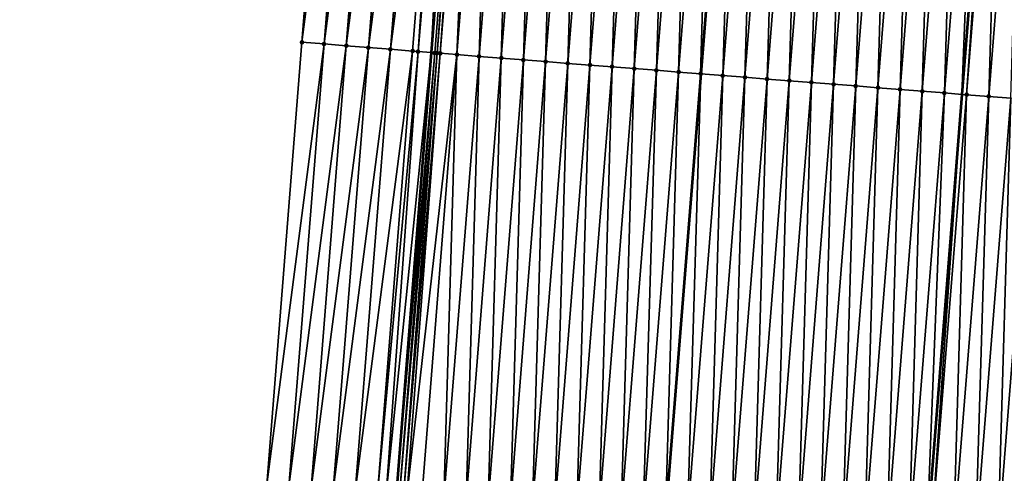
# Model space of a CAD drawing. Header units: feet. Extents: x 2017424 to 2024169, y 808042 to 818730.
# Tile 85 of 256: x 2023592 to 2023637, y 810784 to 810805. Entities that reach past the tile are written whole.
import ezdxf

# ---------------------------------------------------------------- set-up
doc = ezdxf.new("R2010")
doc.units = ezdxf.units.FT
doc.header["$MEASUREMENT"] = 0
for name, color, linetype, lineweight in [('EP_Travel Lane', 172, 'Continuous', 53), ('NB-Road Shots', 141, 'Continuous', 100), ('NB-Road X-Section', 40, 'Continuous', 13), ('STRIPING', 60, 'Continuous', 53)]:
    doc.layers.add(name, color=color, linetype=linetype, lineweight=lineweight)
doc.layers.add('I-77-MM15-17_NB-Surface-BORDER', color=7, linetype='Continuous')
doc.layers.add('I-77-MM15-17_NB-Surface-TIN', color=7, linetype='Continuous')

msp = doc.modelspace()

# ---------------------------------------------------------------- linework, layer by layer
at = {"layer": 'EP_Travel Lane'}
msp.add_polyline3d([(2023632.992559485, 811081.9913671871, 313.6887602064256), (2023631.403620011, 811062.0650068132, 313.0420746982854), (2023629.814733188, 811042.1393067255, 312.37646382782), (2023628.225897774, 811022.2142513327, 311.6923577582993), (2023626.637127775, 811002.2900162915, 310.9847288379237), (2023625.048456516, 810982.3670195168, 310.2415907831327), (2023623.459773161, 810962.443871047, 309.5028009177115), (2023621.875064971, 810942.5160834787, 308.7736940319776), (2023620.292270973, 810922.5912920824, 308.0683231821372), (2023618.709496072, 810902.6667411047, 307.3562105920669), (2023617.126742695, 810882.7424610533, 306.636506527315), (2023615.544039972, 810862.818818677, 305.8989240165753), (2023613.961325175, 810842.8950242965, 305.1656046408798), (2023612.378627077, 810822.9714401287, 304.4263903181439), (2023610.795837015, 810803.0466982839, 303.7196265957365), (2023609.213000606, 810783.121373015, 303.0292242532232), (2023607.630161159, 810763.1960094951, 302.3398941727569), (2023605.979310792, 810743.302114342, 301.6367333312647), (2023604.299157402, 810723.383951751, 300.9671775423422), (2023602.619003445, 810703.4657824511, 300.2978172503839), (2023600.938881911, 810683.5479975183, 299.6173624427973), (2023599.258795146, 810663.630624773, 298.9250161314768), (2023597.578762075, 810643.7138885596, 298.214302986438)], dxfattribs=at)
at = {"layer": 'I-77-MM15-17_NB-Surface-BORDER', "color": 3, "linetype": 'Continuous', "lineweight": -3}
msp.add_polyline3d([(2023592.275130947, 810644.1509401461, 298.0404643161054), (2023593.842844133, 810664.0763767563, 298.7634139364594), (2023595.35983458, 810684.0066878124, 299.4647955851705), (2023596.772060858, 810703.9467178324, 300.1316304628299), (2023598.064089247, 810723.8970775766, 300.7823496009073), (2023600.200499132, 810743.7770080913, 301.4850223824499), (2023601.806660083, 810763.6644629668, 302.1803638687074), (2023603.389894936, 810783.5897562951, 302.8707733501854), (2023604.973062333, 810803.5142006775, 303.5849821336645), (2023606.556296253, 810823.4394822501, 304.275729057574), (2023608.176198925, 810843.3611824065, 304.9850735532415), (2023610.338646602, 810863.2390733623, 305.7138984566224), (2023612.023040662, 810883.1550616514, 306.4396089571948), (2023613.071149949, 810903.122193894, 307.1490006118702), (2023614.472912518, 810923.0611707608, 307.8599184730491), (2023615.923728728, 810942.9967432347, 308.5570902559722), (2023617.531072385, 810962.924606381, 309.2755246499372), (2023619.229140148, 810982.8390666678, 310.0133402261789), (2023620.852619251, 811002.7593942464, 310.7534461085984), (2023622.591359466, 811022.6712216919, 311.4738650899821), (2023624.504553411, 811042.5698100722, 312.1751374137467), (2023626.538990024, 811062.4591581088, 312.8642135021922), (2023628.913183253, 811082.3210634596, 313.5632817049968)], dxfattribs=at)
at = {"layer": 'I-77-MM15-17_NB-Surface-TIN', "color": 128, "linetype": 'Continuous', "lineweight": -3}
for points in [[(2023604.973062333, 810803.5142006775, 303.5849821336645), (2023607.553093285, 810823.3595055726, 304.2972531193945), (2023606.556296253, 810823.4394822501, 304.275729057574)], [(2023604.973062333, 810803.5142006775, 303.5849821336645), (2023605.96986812, 810803.4343341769, 303.6034177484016), (2023607.553093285, 810823.3595055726, 304.2972531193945)], [(2023605.96986812, 810803.4343341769, 303.6034177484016), (2023608.549879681, 810823.2793950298, 304.3225299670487), (2023607.553093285, 810823.3595055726, 304.2972531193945)], [(2023605.96986812, 810803.4343341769, 303.6034177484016), (2023606.966670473, 810803.3544244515, 303.6230651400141), (2023608.549879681, 810823.2793950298, 304.3225299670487)], [(2023606.966670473, 810803.3544244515, 303.6230651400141), (2023609.546648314, 810823.1990609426, 304.3540736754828), (2023608.549879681, 810823.2793950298, 304.3225299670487)], [(2023606.966670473, 810803.3544244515, 303.6230651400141), (2023607.963446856, 810803.274187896, 303.6518748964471), (2023609.546648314, 810823.1990609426, 304.3540736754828)], [(2023607.963446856, 810803.274187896, 303.6518748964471), (2023610.543425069, 810823.1188290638, 304.3827520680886), (2023609.546648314, 810823.1990609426, 304.3540736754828)], [(2023607.963446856, 810803.274187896, 303.6518748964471), (2023608.960245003, 810803.1942252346, 303.673006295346), (2023610.543425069, 810823.1188290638, 304.3827520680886)], [(2023608.960245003, 810803.1942252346, 303.673006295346), (2023611.540201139, 810823.0385885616, 304.4116722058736), (2023610.543425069, 810823.1188290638, 304.3827520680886)], [(2023608.960245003, 810803.1942252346, 303.673006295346), (2023609.957014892, 810803.1139069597, 303.7041069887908), (2023611.540201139, 810823.0385885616, 304.4116722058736)], [(2023609.957014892, 810803.1139069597, 303.7041069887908), (2023610.204932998, 810803.0938575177, 303.7138637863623), (2023611.540201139, 810823.0385885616, 304.4116722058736)], [(2023610.204932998, 810803.0938575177, 303.7138637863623), (2023611.883570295, 810823.0109086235, 304.422713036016), (2023611.540201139, 810823.0385885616, 304.4116722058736)], [(2023610.204932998, 810803.0938575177, 303.7138637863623), (2023610.795837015, 810803.0466982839, 303.7196265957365), (2023611.883570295, 810823.0109086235, 304.422713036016)], [(2023611.883570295, 810823.0109086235, 304.422713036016), (2023610.795837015, 810803.0466982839, 303.7196265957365), (2023612.378627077, 810822.9714401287, 304.4263903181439)], [(2023612.537014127, 810822.9588126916, 304.4275668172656), (2023612.378627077, 810822.9714401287, 304.4263903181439), (2023610.795837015, 810803.0466982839, 303.7196265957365)], [(2023610.953824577, 810803.0340895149, 303.721167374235), (2023612.537014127, 810822.9588126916, 304.4275668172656), (2023610.795837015, 810803.0466982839, 303.7196265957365)], [(2023610.953824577, 810803.0340895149, 303.721167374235), (2023611.054612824, 810803.0260521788, 303.7219710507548), (2023612.537014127, 810822.9588126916, 304.4275668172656)], [(2023611.054612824, 810803.0260521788, 303.7219710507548), (2023612.652464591, 810822.9496166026, 304.4281953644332), (2023612.537014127, 810822.9588126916, 304.4275668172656)], [(2023611.054612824, 810803.0260521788, 303.7219710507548), (2023611.201486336, 810803.0144210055, 303.7208795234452), (2023612.652464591, 810822.9496166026, 304.4281953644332)], [(2023611.201486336, 810803.0144210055, 303.7208795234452), (2023612.829528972, 810822.9355904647, 304.4269935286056), (2023612.652464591, 810822.9496166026, 304.4281953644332)], [(2023611.201486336, 810803.0144210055, 303.7208795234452), (2023611.950743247, 810802.9556436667, 303.6997763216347), (2023612.829528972, 810822.9355904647, 304.4269935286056)], [(2023611.950743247, 810802.9556436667, 303.6997763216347), (2023613.533922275, 810822.8802344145, 304.4098880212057), (2023612.829528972, 810822.9355904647, 304.4269935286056)], [(2023611.950743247, 810802.9556436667, 303.6997763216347), (2023612.947664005, 810802.8772240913, 303.67764873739), (2023613.533922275, 810822.8802344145, 304.4098880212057)], [(2023612.947664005, 810802.8772240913, 303.67764873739), (2023614.530854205, 810822.8019554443, 304.3838184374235), (2023613.533922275, 810822.8802344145, 304.4098880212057)], [(2023612.947664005, 810802.8772240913, 303.67764873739), (2023613.944575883, 810802.7986927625, 303.6586540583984), (2023614.530854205, 810822.8019554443, 304.3838184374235)], [(2023613.944575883, 810802.7986927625, 303.6586540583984), (2023615.527767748, 810822.7234450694, 304.3642360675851), (2023614.530854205, 810822.8019554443, 304.3838184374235)], [(2023613.944575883, 810802.7986927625, 303.6586540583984), (2023614.941483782, 810802.7201113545, 303.6410633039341), (2023615.527767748, 810822.7234450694, 304.3642360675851)], [(2023614.941483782, 810802.7201113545, 303.6410633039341), (2023616.524668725, 810822.6447765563, 304.3490869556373), (2023615.527767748, 810822.7234450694, 304.3642360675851)], [(2023614.941483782, 810802.7201113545, 303.6410633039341), (2023615.938388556, 810802.6414906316, 303.6245747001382), (2023616.524668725, 810822.6447765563, 304.3490869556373)], [(2023615.938388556, 810802.6414906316, 303.6245747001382), (2023617.521568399, 810822.5660916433, 304.3343976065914), (2023616.524668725, 810822.6447765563, 304.3490869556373)], [(2023615.938388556, 810802.6414906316, 303.6245747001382), (2023616.935305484, 810802.5630228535, 303.6037984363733), (2023617.521568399, 810822.5660916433, 304.3343976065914)], [(2023616.935305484, 810802.5630228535, 303.6037984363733), (2023618.518482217, 810822.4875847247, 304.3147183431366), (2023617.521568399, 810822.5660916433, 304.3343976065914)], [(2023616.935305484, 810802.5630228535, 303.6037984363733), (2023617.932229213, 810802.4846406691, 303.5806226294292), (2023618.518482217, 810822.4875847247, 304.3147183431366)], [(2023617.932229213, 810802.4846406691, 303.5806226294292), (2023619.515400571, 810822.4091348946, 304.2934386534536), (2023618.518482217, 810822.4875847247, 304.3147183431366)], [(2023617.932229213, 810802.4846406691, 303.5806226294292), (2023618.929154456, 810802.4062775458, 303.5569124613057), (2023619.515400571, 810822.4091348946, 304.2934386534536)], [(2023618.929154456, 810802.4062775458, 303.5569124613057), (2023620.512325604, 810822.3307691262, 304.2698023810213), (2023619.515400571, 810822.4091348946, 304.2934386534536)], [(2023618.929154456, 810802.4062775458, 303.5569124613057), (2023619.926076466, 810802.3278737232, 303.5343432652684), (2023620.512325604, 810822.3307691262, 304.2698023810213)], [(2023619.926076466, 810802.3278737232, 303.5343432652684), (2023621.509249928, 810822.2523944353, 304.246416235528), (2023620.512325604, 810822.3307691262, 304.2698023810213)], [(2023619.926076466, 810802.3278737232, 303.5343432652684), (2023620.922997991, 810802.2494638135, 303.5119447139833), (2023621.509249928, 810822.2523944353, 304.246416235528)], [(2023620.922997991, 810802.2494638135, 303.5119447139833), (2023622.506157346, 810822.1738069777, 304.2289948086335), (2023621.509249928, 810822.2523944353, 304.246416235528)], [(2023620.922997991, 810802.2494638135, 303.5119447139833), (2023621.919925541, 810802.1711297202, 303.4874207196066), (2023622.506157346, 810822.1738069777, 304.2289948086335)], [(2023621.919925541, 810802.1711297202, 303.4874207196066), (2023623.503075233, 810822.0953512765, 304.2078797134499), (2023622.506157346, 810822.1738069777, 304.2289948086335)], [(2023621.919925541, 810802.1711297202, 303.4874207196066), (2023622.916849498, 810802.0927504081, 303.4641643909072), (2023623.503075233, 810822.0953512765, 304.2078797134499)], [(2023622.916849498, 810802.0927504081, 303.4641643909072), (2023624.500015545, 810822.0171777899, 304.1788529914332), (2023623.503075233, 810822.0953512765, 304.2078797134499)], [(2023622.916849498, 810802.0927504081, 303.4641643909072), (2023622.924834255, 810802.092122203, 303.463990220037), (2023624.500015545, 810822.0171777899, 304.1788529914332)], [(2023624.500015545, 810822.0171777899, 304.1788529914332), (2023622.924834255, 810802.092122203, 303.463990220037), (2023624.508000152, 810822.0165504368, 304.1786554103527)], [(2023623.913769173, 810802.0143172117, 303.4424186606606), (2023624.508000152, 810822.0165504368, 304.1786554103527), (2023622.924834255, 810802.092122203, 303.463990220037)], [(2023623.913769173, 810802.0143172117, 303.4424186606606), (2023625.496943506, 810821.938848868, 304.1541837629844), (2023624.508000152, 810822.0165504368, 304.1786554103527)], [(2023623.913769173, 810802.0143172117, 303.4424186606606), (2023624.91069605, 810801.9359746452, 303.4181322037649), (2023625.496943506, 810821.938848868, 304.1541837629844)], [(2023624.91069605, 810801.9359746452, 303.4181322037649), (2023626.493873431, 810821.8605446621, 304.1288216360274), (2023625.496943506, 810821.938848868, 304.1541837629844)], [(2023624.91069605, 810801.9359746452, 303.4181322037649), (2023625.907619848, 810801.8575933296, 303.394932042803), (2023626.493873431, 810821.8605446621, 304.1288216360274)], [(2023625.907619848, 810801.8575933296, 303.394932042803), (2023627.490800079, 810821.7821992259, 304.104615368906), (2023626.493873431, 810821.8605446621, 304.1288216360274)], [(2023625.907619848, 810801.8575933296, 303.394932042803), (2023626.904528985, 810801.779027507, 303.3769043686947), (2023627.490800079, 810821.7821992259, 304.104615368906)], [(2023626.904528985, 810801.779027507, 303.3769043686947), (2023628.487713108, 810821.7036823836, 304.0852143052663), (2023627.490800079, 810821.7821992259, 304.104615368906)], [(2023626.904528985, 810801.779027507, 303.3769043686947), (2023627.901427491, 810801.7003278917, 303.3626274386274), (2023628.487713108, 810821.7036823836, 304.0852143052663)], [(2023627.901427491, 810801.7003278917, 303.3626274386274), (2023629.484618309, 810821.6250670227, 304.0685751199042), (2023628.487713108, 810821.7036823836, 304.0852143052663)], [(2023627.901427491, 810801.7003278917, 303.3626274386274), (2023628.89834309, 810801.6218433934, 303.3423199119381), (2023629.484618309, 810821.6250670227, 304.0685751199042)], [(2023628.89834309, 810801.6218433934, 303.3423199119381), (2023630.481535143, 810821.5465980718, 304.0478314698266), (2023629.484618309, 810821.6250670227, 304.0685751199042)], [(2023628.89834309, 810801.6218433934, 303.3423199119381), (2023629.895265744, 810801.5434476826, 303.3195233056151), (2023630.481535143, 810821.5465980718, 304.0478314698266)], [(2023629.895265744, 810801.5434476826, 303.3195233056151), (2023631.478458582, 810821.4682122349, 304.0247577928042), (2023630.481535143, 810821.5465980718, 304.0478314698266)], [(2023629.895265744, 810801.5434476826, 303.3195233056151), (2023630.892190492, 810801.4650783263, 303.2959878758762), (2023631.478458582, 810821.4682122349, 304.0247577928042)], [(2023630.892190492, 810801.4650783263, 303.2959878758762), (2023632.47538462, 810821.3898591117, 304.0007670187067), (2023631.478458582, 810821.4682122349, 304.0247577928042)], [(2023630.892190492, 810801.4650783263, 303.2959878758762), (2023631.889119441, 810801.3867618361, 303.2709703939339), (2023632.47538462, 810821.3898591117, 304.0007670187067)], [(2023631.889119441, 810801.3867618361, 303.2709703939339), (2023633.472313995, 810821.311547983, 303.9755989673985), (2023632.47538462, 810821.3898591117, 304.0007670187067)], [(2023631.889119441, 810801.3867618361, 303.2709703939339), (2023632.886040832, 810801.308350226, 303.2486195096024), (2023633.472313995, 810821.311547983, 303.9755989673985)], [(2023632.886040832, 810801.308350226, 303.2486195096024), (2023634.469231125, 810821.2330827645, 303.9547506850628), (2023633.472313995, 810821.311547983, 303.9755989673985)], [(2023632.886040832, 810801.308350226, 303.2486195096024), (2023633.882929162, 810801.2295225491, 303.2379326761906), (2023634.469231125, 810821.2330827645, 303.9547506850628)], [(2023633.882929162, 810801.2295225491, 303.2379326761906), (2023635.466133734, 810821.15443477, 303.9390263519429), (2023634.469231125, 810821.2330827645, 303.9547506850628)], [(2023633.882929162, 810801.2295225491, 303.2379326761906), (2023634.673379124, 810801.1672063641, 303.2242315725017), (2023635.466133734, 810821.15443477, 303.9390263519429)], [(2023635.466133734, 810821.15443477, 303.9390263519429), (2023634.673379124, 810801.1672063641, 303.2242315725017), (2023636.256377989, 810821.0920030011, 303.9290003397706)], [(2023634.879836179, 810801.1509300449, 303.2206529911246), (2023636.256377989, 810821.0920030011, 303.9290003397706), (2023634.673379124, 810801.1672063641, 303.2242315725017)], [(2023634.879836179, 810801.1509300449, 303.2206529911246), (2023636.463027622, 810821.0756770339, 303.9263785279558), (2023636.256377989, 810821.0920030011, 303.9290003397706)], [(2023634.879836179, 810801.1509300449, 303.2206529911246), (2023635.876763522, 810801.0725933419, 303.1962021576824), (2023636.463027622, 810821.0756770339, 303.9263785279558)], [(2023635.876763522, 810801.0725933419, 303.1962021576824), (2023637.459940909, 810820.9971634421, 303.9068863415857), (2023636.463027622, 810821.0756770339, 303.9263785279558)], [(2023635.876763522, 810801.0725933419, 303.1962021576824), (2023636.873689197, 810800.9942356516, 303.1723396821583), (2023637.459940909, 810820.9971634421, 303.9068863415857)], [(2023603.389894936, 810783.5897562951, 302.8707733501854), (2023605.96986812, 810803.4343341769, 303.6034177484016), (2023604.973062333, 810803.5142006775, 303.5849821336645)], [(2023603.389894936, 810783.5897562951, 302.8707733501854), (2023604.386694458, 810783.5098109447, 302.8914193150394), (2023605.96986812, 810803.4343341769, 303.6034177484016)], [(2023604.386694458, 810783.5098109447, 302.8914193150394), (2023606.966670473, 810803.3544244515, 303.6230651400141), (2023605.96986812, 810803.4343341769, 303.6034177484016)], [(2023604.386694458, 810783.5098109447, 302.8914193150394), (2023605.383478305, 810783.4296683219, 302.9175956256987), (2023606.966670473, 810803.3544244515, 303.6230651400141)], [(2023605.383478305, 810783.4296683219, 302.9175956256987), (2023607.963446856, 810803.274187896, 303.6518748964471), (2023606.966670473, 810803.3544244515, 303.6230651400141)], [(2023605.383478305, 810783.4296683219, 302.9175956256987), (2023606.380242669, 810783.3492804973, 302.9506459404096), (2023607.963446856, 810803.274187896, 303.6518748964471)], [(2023606.380242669, 810783.3492804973, 302.9506459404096), (2023608.960245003, 810803.1942252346, 303.673006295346), (2023607.963446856, 810803.274187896, 303.6518748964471)], [(2023606.380242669, 810783.3492804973, 302.9506459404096), (2023607.377036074, 810783.2692581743, 302.9734497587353), (2023608.960245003, 810803.1942252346, 303.673006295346)], [(2023607.377036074, 810783.2692581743, 302.9734497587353), (2023609.957014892, 810803.1139069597, 303.7041069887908), (2023608.960245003, 810803.1942252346, 303.673006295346)], [(2023607.377036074, 810783.2692581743, 302.9734497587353), (2023608.373818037, 810783.189091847, 303.0002906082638), (2023609.957014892, 810803.1139069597, 303.7041069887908)], [(2023608.373818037, 810783.189091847, 303.0002906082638), (2023610.204932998, 810803.0938575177, 303.7138637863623), (2023609.957014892, 810803.1139069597, 303.7041069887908)], [(2023608.373818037, 810783.189091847, 303.0002906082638), (2023608.770925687, 810783.1567148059, 303.0232302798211), (2023610.204932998, 810803.0938575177, 303.7138637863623)], [(2023608.770925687, 810783.1567148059, 303.0232302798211), (2023610.795837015, 810803.0466982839, 303.7196265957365), (2023610.204932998, 810803.0938575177, 303.7138637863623)], [(2023608.770925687, 810783.1567148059, 303.0232302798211), (2023609.213000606, 810783.121373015, 303.0292242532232), (2023610.795837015, 810803.0466982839, 303.7196265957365)], [(2023610.953824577, 810803.0340895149, 303.721167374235), (2023610.795837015, 810803.0466982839, 303.7196265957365), (2023609.213000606, 810783.121373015, 303.0292242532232)], [(2023609.370588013, 810783.1087746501, 303.0313609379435), (2023610.953824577, 810803.0340895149, 303.721167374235), (2023609.213000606, 810783.121373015, 303.0292242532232)], [(2023609.370588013, 810783.1087746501, 303.0313609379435), (2023611.054612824, 810803.0260521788, 303.7219710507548), (2023610.953824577, 810803.0340895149, 303.721167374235)], [(2023609.370588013, 810783.1087746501, 303.0313609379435), (2023609.549207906, 810783.0945372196, 303.0326021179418), (2023611.054612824, 810803.0260521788, 303.7219710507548)], [(2023609.549207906, 810783.0945372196, 303.0326021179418), (2023611.201486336, 810803.0144210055, 303.7208795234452), (2023611.054612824, 810803.0260521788, 303.7219710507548)], [(2023609.549207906, 810783.0945372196, 303.0326021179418), (2023609.688770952, 810783.0834847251, 303.0315718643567), (2023611.201486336, 810803.0144210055, 303.7208795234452)], [(2023609.688770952, 810783.0834847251, 303.0315718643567), (2023611.950743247, 810802.9556436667, 303.6997763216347), (2023611.201486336, 810803.0144210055, 303.7208795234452)], [(2023609.688770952, 810783.0834847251, 303.0315718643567), (2023610.367496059, 810783.0301950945, 303.0137181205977), (2023611.950743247, 810802.9556436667, 303.6997763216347)], [(2023610.367496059, 810783.0301950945, 303.0137181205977), (2023611.364422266, 810782.9518441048, 302.9896676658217), (2023611.950743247, 810802.9556436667, 303.6997763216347)], [(2023611.364422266, 810782.9518441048, 302.9896676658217), (2023612.947664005, 810802.8772240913, 303.67764873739), (2023611.950743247, 810802.9556436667, 303.6997763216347)], [(2023611.364422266, 810782.9518441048, 302.9896676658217), (2023612.36134637, 810782.8734666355, 302.9663595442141), (2023612.947664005, 810802.8772240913, 303.67764873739)], [(2023612.36134637, 810782.8734666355, 302.9663595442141), (2023613.944575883, 810802.7986927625, 303.6586540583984), (2023612.947664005, 810802.8772240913, 303.67764873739)], [(2023612.36134637, 810782.8734666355, 302.9663595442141), (2023613.35826036, 810782.7949618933, 302.9466193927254), (2023613.944575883, 810802.7986927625, 303.6586540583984)], [(2023613.35826036, 810782.7949618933, 302.9466193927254), (2023614.941483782, 810802.7201113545, 303.6410633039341), (2023613.944575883, 810802.7986927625, 303.6586540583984)], [(2023613.35826036, 810782.7949618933, 302.9466193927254), (2023614.355167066, 810782.7163654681, 302.9294494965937), (2023614.941483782, 810802.7201113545, 303.6410633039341)], [(2023614.355167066, 810782.7163654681, 302.9294494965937), (2023615.938388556, 810802.6414906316, 303.6245747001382), (2023614.941483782, 810802.7201113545, 303.6410633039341)], [(2023614.355167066, 810782.7163654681, 302.9294494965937), (2023615.352087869, 810782.6379464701, 302.9073055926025), (2023615.938388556, 810802.6414906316, 303.6245747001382)], [(2023615.352087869, 810782.6379464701, 302.9073055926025), (2023616.935305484, 810802.5630228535, 303.6037984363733), (2023615.938388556, 810802.6414906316, 303.6245747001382)], [(2023615.352087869, 810782.6379464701, 302.9073055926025), (2023616.349020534, 810782.5596767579, 302.880976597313), (2023616.935305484, 810802.5630228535, 303.6037984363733)], [(2023616.349020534, 810782.5596767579, 302.880976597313), (2023617.932229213, 810802.4846406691, 303.5806226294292), (2023616.935305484, 810802.5630228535, 303.6037984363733)], [(2023616.349020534, 810782.5596767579, 302.880976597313), (2023617.345943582, 810782.4812859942, 302.8580411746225), (2023617.932229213, 810802.4846406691, 303.5806226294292)], [(2023617.345943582, 810782.4812859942, 302.8580411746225), (2023618.929154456, 810802.4062775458, 303.5569124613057), (2023617.932229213, 810802.4846406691, 303.5806226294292)], [(2023617.345943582, 810782.4812859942, 302.8580411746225), (2023618.342874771, 810782.4029976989, 302.8322331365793), (2023618.929154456, 810802.4062775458, 303.5569124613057)], [(2023618.342874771, 810782.4029976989, 302.8322331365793), (2023619.926076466, 810802.3278737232, 303.5343432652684), (2023618.929154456, 810802.4062775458, 303.5569124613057)], [(2023618.342874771, 810782.4029976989, 302.8322331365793), (2023619.339784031, 810782.3244334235, 302.8141619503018), (2023619.926076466, 810802.3278737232, 303.5343432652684)], [(2023619.339784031, 810782.3244334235, 302.8141619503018), (2023620.922997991, 810802.2494638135, 303.5119447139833), (2023619.926076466, 810802.3278737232, 303.5343432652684)], [(2023619.339784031, 810782.3244334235, 302.8141619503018), (2023620.336708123, 810782.2460558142, 302.7908577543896), (2023620.922997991, 810802.2494638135, 303.5119447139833)], [(2023620.336708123, 810782.2460558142, 302.7908577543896), (2023621.919925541, 810802.1711297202, 303.4874207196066), (2023620.922997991, 810802.2494638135, 303.5119447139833)], [(2023620.336708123, 810782.2460558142, 302.7908577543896), (2023621.333621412, 810782.1675422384, 302.7713652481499), (2023621.919925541, 810802.1711297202, 303.4874207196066)], [(2023621.333621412, 810782.1675422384, 302.7713652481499), (2023622.916849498, 810802.0927504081, 303.4641643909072), (2023621.919925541, 810802.1711297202, 303.4874207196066)], [(2023621.333621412, 810782.1675422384, 302.7713652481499), (2023621.341606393, 810782.1669141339, 302.7711877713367), (2023622.916849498, 810802.0927504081, 303.4641643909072)], [(2023622.916849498, 810802.0927504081, 303.4641643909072), (2023621.341606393, 810782.1669141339, 302.7711877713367), (2023622.924834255, 810802.092122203, 303.463990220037)], [(2023622.330542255, 810782.0891237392, 302.7492073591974), (2023622.924834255, 810802.092122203, 303.463990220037), (2023621.341606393, 810782.1669141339, 302.7711877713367)], [(2023622.330542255, 810782.0891237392, 302.7492073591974), (2023623.913769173, 810802.0143172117, 303.4424186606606), (2023622.924834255, 810802.092122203, 303.463990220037)], [(2023622.330542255, 810782.0891237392, 302.7492073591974), (2023623.327469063, 810782.010780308, 302.7249450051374), (2023623.913769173, 810802.0143172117, 303.4424186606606)], [(2023623.327469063, 810782.010780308, 302.7249450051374), (2023624.91069605, 810801.9359746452, 303.4181322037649), (2023623.913769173, 810802.0143172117, 303.4424186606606)], [(2023623.327469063, 810782.010780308, 302.7249450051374), (2023624.324390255, 810781.9323662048, 302.7026638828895), (2023624.91069605, 810801.9359746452, 303.4181322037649)], [(2023624.324390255, 810781.9323662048, 302.7026638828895), (2023625.907619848, 810801.8575933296, 303.394932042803), (2023624.91069605, 810801.9359746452, 303.4181322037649)], [(2023624.324390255, 810781.9323662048, 302.7026638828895), (2023625.32129795, 810781.8537822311, 302.68514492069), (2023625.907619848, 810801.8575933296, 303.394932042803)], [(2023625.32129795, 810781.8537822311, 302.68514492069), (2023626.904528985, 810801.779027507, 303.3769043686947), (2023625.907619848, 810801.8575933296, 303.394932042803)], [(2023625.32129795, 810781.8537822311, 302.68514492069), (2023626.318193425, 810781.7750444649, 302.6719373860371), (2023626.904528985, 810801.779027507, 303.3769043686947)], [(2023626.318193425, 810781.7750444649, 302.6719373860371), (2023627.901427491, 810801.7003278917, 303.3626274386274), (2023626.904528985, 810801.779027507, 303.3769043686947)], [(2023626.318193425, 810781.7750444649, 302.6719373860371), (2023627.315109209, 810781.6965622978, 302.6515643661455), (2023627.901427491, 810801.7003278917, 303.3626274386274)], [(2023627.315109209, 810781.6965622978, 302.6515643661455), (2023628.89834309, 810801.6218433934, 303.3423199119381), (2023627.901427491, 810801.7003278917, 303.3626274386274)], [(2023627.315109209, 810781.6965622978, 302.6515643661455), (2023628.31203195, 810781.6181676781, 302.6287370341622), (2023628.89834309, 810801.6218433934, 303.3423199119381)], [(2023628.31203195, 810781.6181676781, 302.6287370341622), (2023629.895265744, 810801.5434476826, 303.3195233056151), (2023628.89834309, 810801.6218433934, 303.3423199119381)], [(2023628.31203195, 810781.6181676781, 302.6287370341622), (2023629.308961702, 810781.5398612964, 302.6034360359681), (2023629.895265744, 810801.5434476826, 303.3195233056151)], [(2023629.308961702, 810781.5398612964, 302.6034360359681), (2023630.892190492, 810801.4650783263, 303.2959878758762), (2023629.895265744, 810801.5434476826, 303.3195233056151)], [(2023629.308961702, 810781.5398612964, 302.6034360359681), (2023630.305888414, 810781.4615166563, 302.5792075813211), (2023630.892190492, 810801.4650783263, 303.2959878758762)], [(2023630.305888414, 810781.4615166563, 302.5792075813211), (2023631.889119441, 810801.3867618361, 303.2709703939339), (2023630.892190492, 810801.4650783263, 303.2959878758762)], [(2023630.305888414, 810781.4615166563, 302.5792075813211), (2023631.302810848, 810781.3831181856, 302.5564882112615), (2023631.889119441, 810801.3867618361, 303.2709703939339)], [(2023631.302810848, 810781.3831181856, 302.5564882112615), (2023632.886040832, 810801.308350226, 303.2486195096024), (2023631.889119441, 810801.3867618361, 303.2709703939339)], [(2023631.302810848, 810781.3831181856, 302.5564882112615), (2023632.29969771, 810781.3042720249, 302.546319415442), (2023632.886040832, 810801.308350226, 303.2486195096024)], [(2023632.29969771, 810781.3042720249, 302.546319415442), (2023633.882929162, 810801.2295225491, 303.2379326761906), (2023632.886040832, 810801.308350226, 303.2486195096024)], [(2023632.29969771, 810781.3042720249, 302.546319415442), (2023633.090328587, 810781.2417593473, 302.5376916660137), (2023633.882929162, 810801.2295225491, 303.2379326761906)], [(2023633.882929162, 810801.2295225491, 303.2379326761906), (2023633.090328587, 810781.2417593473, 302.5376916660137), (2023634.673379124, 810801.1672063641, 303.2242315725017)], [(2023633.296586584, 810781.2254511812, 302.5354408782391), (2023634.673379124, 810801.1672063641, 303.2242315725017), (2023633.090328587, 810781.2417593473, 302.5376916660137)], [(2023633.296586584, 810781.2254511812, 302.5354408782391), (2023634.879836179, 810801.1509300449, 303.2206529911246), (2023634.673379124, 810801.1672063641, 303.2242315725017)], [(2023633.296586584, 810781.2254511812, 302.5354408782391), (2023634.293515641, 810781.147136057, 302.5103849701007), (2023634.879836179, 810801.1509300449, 303.2206529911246)], [(2023634.293515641, 810781.147136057, 302.5103849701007), (2023635.876763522, 810801.0725933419, 303.1962021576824), (2023634.879836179, 810801.1509300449, 303.2206529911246)], [(2023634.293515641, 810781.147136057, 302.5103849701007), (2023635.290443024, 810781.0687998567, 302.4859199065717), (2023635.876763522, 810801.0725933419, 303.1962021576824)], [(2023635.290443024, 810781.0687998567, 302.4859199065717), (2023636.873689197, 810800.9942356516, 303.1723396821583), (2023635.876763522, 810801.0725933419, 303.1962021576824)], [(2023635.290443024, 810781.0687998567, 302.4859199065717), (2023636.287359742, 810780.9903294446, 302.4652173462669), (2023636.873689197, 810800.9942356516, 303.1723396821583)], [(2023636.287359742, 810780.9903294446, 302.4652173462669), (2023637.870605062, 810800.9157545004, 303.1519383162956), (2023636.873689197, 810800.9942356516, 303.1723396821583)], [(2023636.287359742, 810780.9903294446, 302.4652173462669), (2023637.284268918, 810780.9117641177, 302.4471756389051), (2023637.870605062, 810800.9157545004, 303.1519383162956)]]:
    msp.add_3dface(points, dxfattribs=at)
at = {"layer": 'NB-Road Shots', "lineweight": 100}
for p in [(2023604.973062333, 810803.5142006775, 303.5849821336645), (2023605.96986812, 810803.4343341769, 303.6034177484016), (2023606.966670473, 810803.3544244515, 303.6230651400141), (2023607.963446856, 810803.274187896, 303.6518748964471), (2023608.960245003, 810803.1942252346, 303.673006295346), (2023609.957014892, 810803.1139069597, 303.7041069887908), (2023610.204932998, 810803.0938575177, 303.7138637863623), (2023610.953824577, 810803.0340895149, 303.721167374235), (2023611.054612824, 810803.0260521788, 303.7219710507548), (2023611.201486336, 810803.0144210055, 303.7208795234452), (2023611.950743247, 810802.9556436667, 303.6997763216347), (2023612.947664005, 810802.8772240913, 303.67764873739), (2023613.944575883, 810802.7986927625, 303.6586540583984), (2023614.941483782, 810802.7201113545, 303.6410633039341), (2023615.938388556, 810802.6414906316, 303.6245747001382), (2023616.935305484, 810802.5630228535, 303.6037984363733), (2023617.932229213, 810802.4846406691, 303.5806226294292), (2023618.929154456, 810802.4062775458, 303.5569124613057), (2023619.926076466, 810802.3278737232, 303.5343432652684), (2023620.922997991, 810802.2494638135, 303.5119447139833), (2023621.919925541, 810802.1711297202, 303.4874207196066), (2023622.916849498, 810802.0927504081, 303.4641643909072), (2023623.913769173, 810802.0143172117, 303.4424186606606), (2023624.91069605, 810801.9359746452, 303.4181322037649), (2023625.907619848, 810801.8575933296, 303.394932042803), (2023626.904528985, 810801.779027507, 303.3769043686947), (2023627.901427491, 810801.7003278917, 303.3626274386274), (2023628.89834309, 810801.6218433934, 303.3423199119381), (2023629.895265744, 810801.5434476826, 303.3195233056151), (2023630.892190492, 810801.4650783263, 303.2959878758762), (2023631.889119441, 810801.3867618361, 303.2709703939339), (2023632.886040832, 810801.308350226, 303.2486195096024), (2023633.882929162, 810801.2295225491, 303.2379326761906), (2023634.879836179, 810801.1509300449, 303.2206529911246), (2023635.876763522, 810801.0725933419, 303.1962021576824)]:
    msp.add_point(p, dxfattribs=at)
at = {"layer": 'NB-Road X-Section', "extrusion": (0.07915822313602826, 0.9962204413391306, 0.0357604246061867), "elevation": 967934.8650810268, "flags": 128}
msp.add_lwpolyline([(-1953074.044708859, -34332.86906021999), (-1953073.044708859, -34332.84693977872), (-1953072.044708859, -34332.8318095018), (-1953071.044708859, -34332.82184578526), (-1953070.044708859, -34332.81409801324), (-1953069.044708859, -34332.80275186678), (-1953068.044708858, -34332.78865165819), (-1953067.044708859, -34332.77225592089), (-1953066.044708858, -34332.75882591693), (-1953065.044708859, -34332.73007851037), (-1953064.044708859, -34332.70649240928), (-1953063.044708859, -34332.68498397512), (-1953062.044708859, -34332.66272068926), (-1953061.044708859, -34332.63874312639), (-1953060.044708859, -34332.61596305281), (-1953059.044708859, -34332.59790751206), (-1953058.044708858, -34332.58601562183), (-1953057.044708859, -34332.56923237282), (-1953056.044708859, -34332.54881794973), (-1953055.044708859, -34332.52494020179), (-1953054.044708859, -34332.50047371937), (-1953053.044708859, -34332.483182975), (-1953052.044708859, -34332.47248930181), (-1953051.044708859, -34332.45012411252), (-1953050.044708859, -34332.42509061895), (-1953049.044708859, -34332.40154012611), (-1953048.044708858, -34332.37872892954), (-1953047.044708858, -34332.35840840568), (-1953046.044708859, -34332.34412233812), (-1953045.044708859, -34332.32608312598), (-1953044.044708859, -34332.3028681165), (-1953043.044708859, -34332.27856611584), (-1953042.044708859, -34332.25680646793), (-1953041.044708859, -34332.23353525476), (-1953040.044708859, -34332.20899556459), (-1953039.044708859, -34332.18658267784), (-1953038.044708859, -34332.16399903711), (-1953037.044708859, -34332.14027369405), (-1953036.044708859, -34332.11708305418), (-1953035.044708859, -34332.09629349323), (-1953034.044708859, -34332.07979433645), (-1953033.044708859, -34332.06219232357), (-1953032.044708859, -34332.04318548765), (-1953031.044708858, -34332.02104374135), (-1953030.293150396, -34331.99992703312), (-1953030.145817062, -34331.99883480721), (-1953030.044708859, -34331.99963899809), (-1953029.29343611, -34332.00694726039), (-1953029.044708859, -34332.01671030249), (-1953028.044708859, -34332.04783090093), (-1953027.044708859, -34332.06897582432), (-1953026.044708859, -34332.0978040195), (-1953025.044708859, -34332.1174639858), (-1953024.044708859, -34332.13591139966)], dxfattribs=at)
at = {"layer": 'STRIPING'}
for points in [[(2023645.124253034, 811081.0314887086, 313.4746842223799), (2023643.535378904, 811061.10600938, 312.8027477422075), (2023641.946436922, 811041.179679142, 312.1552136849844), (2023640.357623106, 811021.2549561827, 311.4615874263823), (2023638.768881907, 811001.3311439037, 310.7418463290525), (2023637.180187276, 810981.4079156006, 310.0053588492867), (2023635.591491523, 810961.4846732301, 309.2692744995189), (2023634.006777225, 810941.5603723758, 308.5436657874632), (2023632.423641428, 810921.636322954, 307.8183814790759), (2023630.840444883, 810901.7115090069, 307.1145296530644), (2023629.257287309, 810881.7871855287, 306.3969285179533), (2023627.674189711, 810861.8636168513, 305.6581669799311), (2023626.091111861, 810841.9402967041, 304.9124383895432), (2023624.508000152, 810822.0165504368, 304.1786554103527), (2023622.924834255, 810802.092122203, 303.463990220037), (2023621.341606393, 810782.1669141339, 302.7711877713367), (2023619.758323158, 810762.2410091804, 302.0979218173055), (2023618.149529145, 810742.3208662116, 301.4151330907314), (2023616.530581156, 810722.3983810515, 300.726917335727), (2023614.911585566, 810702.4753101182, 300.0555997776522), (2023613.292641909, 810682.5528782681, 299.3658459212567), (2023611.673668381, 810662.6300788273, 298.6866962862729), (2023610.054732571, 810642.7077435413, 297.9941570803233)], [(2023657.05635505, 811080.0885533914, 313.2313273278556), (2023655.437903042, 811060.164881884, 312.5750875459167), (2023653.819519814, 811040.2420570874, 311.8945576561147), (2023652.201209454, 811020.3201293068, 311.1883067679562), (2023650.582953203, 811000.3988676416, 310.462950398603), (2023648.964692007, 810980.4775450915, 309.7393402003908), (2023647.346515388, 810960.5572637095, 308.985870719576), (2023645.75407632, 810940.637071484, 308.2616736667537), (2023644.171127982, 810920.7129108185, 307.539073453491), (2023642.588095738, 810900.7876940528, 306.8460812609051), (2023641.005166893, 810880.8637787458, 306.1166013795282), (2023639.4222558, 810860.940086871, 305.3808590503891), (2023637.839330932, 810841.0162216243, 304.6499757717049), (2023636.256377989, 810821.0920030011, 303.9290003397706), (2023634.673379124, 810801.1672063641, 303.2242315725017), (2023633.090328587, 810781.2417593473, 302.5376916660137), (2023631.507317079, 810761.3168035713, 301.8373803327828), (2023629.871171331, 810741.377380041, 301.1560023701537), (2023628.216836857, 810721.4575390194, 300.474419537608), (2023626.562471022, 810701.5373203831, 299.8037301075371), (2023624.908179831, 810681.6180005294, 299.1071121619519), (2023623.253886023, 810661.6986491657, 298.4114020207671), (2023621.59959188, 810641.7792937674, 297.7158083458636)]]:
    msp.add_polyline3d(points, dxfattribs=at)

doc.saveas('drawing.dxf')
